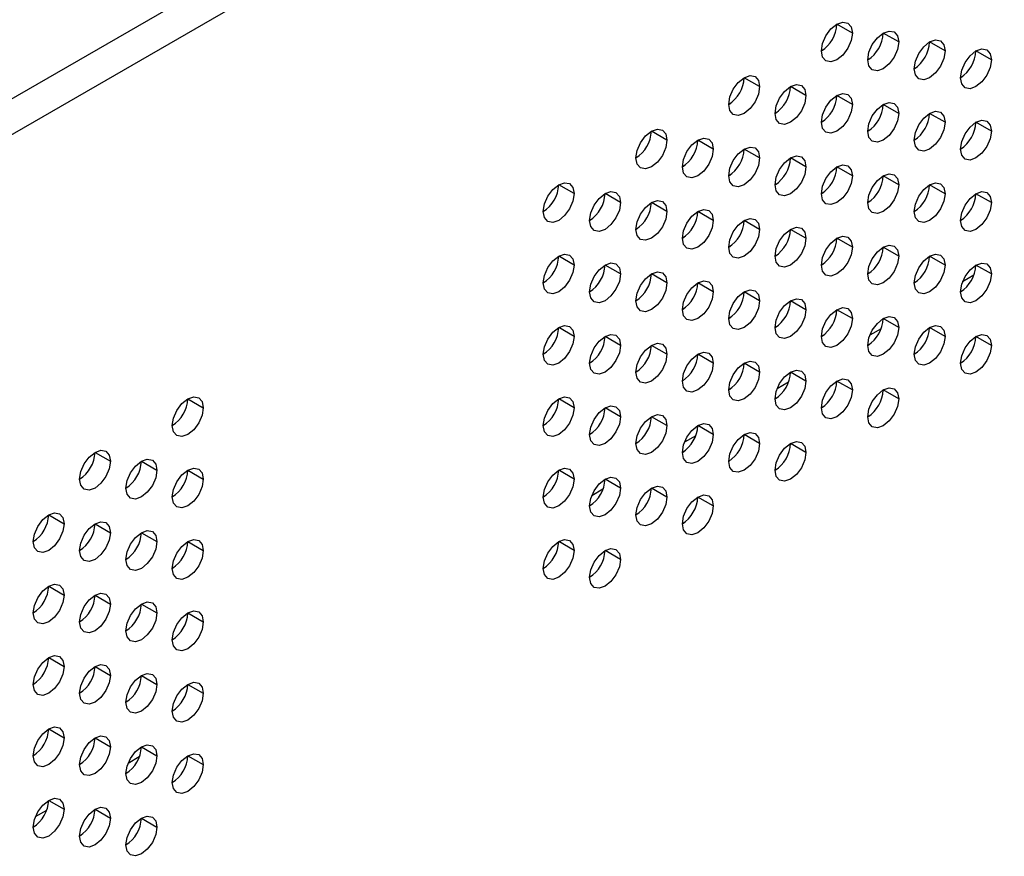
# Model space of a CAD drawing. Header units: millimetres. Extents: x 0 to 1118, y 0 to 864.
# Tile 207 of 254: x 933.12 to 940.63, y 711.95 to 718.33. Entities that reach past the tile are written whole.
import ezdxf

# ---------------------------------------------------------------- set-up
doc = ezdxf.new("R2010")
doc.units = ezdxf.units.MM

msp = doc.modelspace()

# ---------------------------------------------------------------- linework, layer by layer
at = {"color": 7, "linetype": 'Continuous', "lineweight": 25}
for p, q in [((968.5595, 738.2208), (902.8457, 700.285)), ((902.9636, 700.0809), (968.6774, 738.0166)), ((939.4739, 718.2319), (939.356, 718.2999)), ((939.8274, 718.1638), (939.7096, 718.2318)), ((940.181, 718.0957), (940.0631, 718.1638)), ((940.5345, 718.0276), (940.4167, 718.0957)), ((938.7668, 717.8237), (938.6489, 717.8917)), ((939.1203, 717.7556), (939.0025, 717.8236)), ((939.4739, 717.6875), (939.356, 717.7556)), ((939.8274, 717.6194), (939.7096, 717.6875)), ((940.181, 717.5514), (940.0631, 717.6194)), ((940.5345, 717.4833), (940.4167, 717.5513)), ((938.0597, 717.4155), (937.9418, 717.4835)), ((938.4132, 717.3474), (938.2954, 717.4154)), ((938.7668, 717.2793), (938.6489, 717.3474)), ((939.1203, 717.2112), (939.0025, 717.2793)), ((939.4739, 717.1432), (939.356, 717.2112)), ((939.8274, 717.0751), (939.7096, 717.1431)), ((937.3526, 717.0073), (937.2347, 717.0753)), ((940.181, 717.007), (940.0631, 717.075)), ((937.7061, 716.9392), (937.5883, 717.0072)), ((938.0597, 716.8711), (937.9418, 716.9391)), ((940.5345, 716.9389), (940.4167, 717.007)), ((938.4132, 716.803), (938.2954, 716.8711)), ((938.7668, 716.735), (938.6489, 716.803)), ((939.1203, 716.6669), (939.0025, 716.7349)), ((939.4739, 716.5988), (939.356, 716.6668)), ((939.8274, 716.5307), (939.7096, 716.5988)), ((937.3526, 716.4629), (937.2347, 716.5309)), ((940.181, 716.4626), (940.0631, 716.5307)), ((937.7061, 716.3948), (937.5883, 716.4629)), ((940.5345, 716.3946), (940.4167, 716.4626)), ((938.0597, 716.3268), (937.9418, 716.3948)), ((940.4009, 716.3855), (940.3146, 716.3357)), ((938.4132, 716.2587), (938.2954, 716.3267)), ((938.7668, 716.1906), (938.6489, 716.2586)), ((939.1203, 716.1225), (939.0025, 716.1906)), ((939.4739, 716.0544), (939.356, 716.1225)), ((939.8274, 715.9864), (939.7096, 716.0544)), ((937.3526, 715.9185), (937.2347, 715.9866)), ((939.6938, 715.9773), (939.6075, 715.9274)), ((940.181, 715.9183), (940.0631, 715.9863)), ((937.7061, 715.8505), (937.5883, 715.9185)), ((940.5345, 715.8502), (940.4167, 715.9182)), ((938.0597, 715.7824), (937.9418, 715.8504)), ((938.4132, 715.7143), (938.2954, 715.7823)), ((938.7668, 715.6462), (938.6489, 715.7143)), ((939.1203, 715.5782), (939.0025, 715.6462)), ((938.9867, 715.5691), (938.9004, 715.5192)), ((939.4739, 715.5101), (939.356, 715.5781)), ((939.8274, 715.442), (939.7096, 715.51)), ((934.4063, 715.4425), (934.5241, 715.3745)), ((937.3526, 715.3742), (937.2347, 715.4422)), ((937.7061, 715.3061), (937.5883, 715.3741)), ((938.0597, 715.238), (937.9418, 715.3061)), ((938.4132, 715.17), (938.2954, 715.238)), ((938.2796, 715.1609), (938.1933, 715.111)), ((938.7668, 715.1019), (938.6489, 715.1699)), ((939.1203, 715.0338), (939.0025, 715.1018)), ((933.6992, 715.0343), (933.817, 714.9662)), ((934.0527, 714.9662), (934.1706, 714.8982)), ((934.4063, 714.8981), (934.5241, 714.8301)), ((937.3526, 714.8298), (937.2347, 714.8979)), ((937.7061, 714.7617), (937.5883, 714.8298)), ((938.0597, 714.6937), (937.9418, 714.7617)), ((937.5725, 714.7526), (937.4862, 714.7028)), ((938.4132, 714.6256), (938.2954, 714.6936)), ((933.3456, 714.558), (933.4635, 714.49)), ((933.6992, 714.4899), (933.817, 714.4219)), ((934.0527, 714.4218), (934.1706, 714.3538)), ((934.4063, 714.3538), (934.5241, 714.2857)), ((937.3526, 714.2855), (937.2347, 714.3535)), ((937.7061, 714.2174), (937.5883, 714.2854)), ((933.3456, 714.0136), (933.4635, 713.9456)), ((933.6992, 713.9456), (933.817, 713.8775)), ((934.0527, 713.8775), (934.1706, 713.8094)), ((934.4063, 713.8094), (934.5241, 713.7414)), ((933.3456, 713.4693), (933.4635, 713.4012)), ((933.6992, 713.4012), (933.817, 713.3332)), ((934.0527, 713.3331), (934.1706, 713.2651)), ((934.4063, 713.265), (934.5241, 713.197)), ((933.3456, 712.9249), (933.4635, 712.8569)), ((933.6992, 712.8568), (933.817, 712.7888)), ((934.0527, 712.7888), (934.1706, 712.7207)), ((934.0369, 712.7116), (933.9507, 712.6618)), ((934.4063, 712.7207), (934.5241, 712.6527)), ((933.3456, 712.3806), (933.4635, 712.3125)), ((933.3298, 712.3034), (933.2436, 712.2536)), ((933.6992, 712.3125), (933.817, 712.2444)), ((934.0527, 712.2444), (934.1706, 712.1764))]:
    msp.add_line(p, q, dxfattribs=at)
at = {"color": 7, "linetype": 'Continuous', "lineweight": 25, "flags": 128}
for points in [[(939.2382, 718.0958), (939.2471, 718.1531), (939.2727, 718.212), (939.3109, 718.2635), (939.356, 718.2999), (939.4011, 718.3156), (939.4394, 718.3082), (939.4649, 718.2788), (939.4739, 718.2319)], [(939.4739, 718.2319), (939.4649, 718.1746), (939.4394, 718.1157), (939.4011, 718.0642), (939.356, 718.0278), (939.3109, 718.0121), (939.2727, 718.0195), (939.2471, 718.0489), (939.2382, 718.0958)], [(939.5917, 718.0277), (939.6007, 718.085), (939.6262, 718.1439), (939.6645, 718.1955), (939.7096, 718.2319), (939.7547, 718.2475), (939.7929, 718.2401), (939.8185, 718.2107), (939.8274, 718.1638)], [(939.8274, 718.1638), (939.8185, 718.1065), (939.7929, 718.0476), (939.7547, 717.9961), (939.7096, 717.9597), (939.6645, 717.944), (939.6262, 717.9514), (939.6007, 717.9808), (939.5917, 718.0277)], [(939.9453, 717.9597), (939.9543, 718.0169), (939.9798, 718.0758), (940.018, 718.1274), (940.0631, 718.1638), (940.1082, 718.1795), (940.1465, 718.172), (940.172, 718.1426), (940.181, 718.0957)], [(940.181, 718.0957), (940.172, 718.0385), (940.1465, 717.9796), (940.1082, 717.928), (940.0631, 717.8916), (940.018, 717.8759), (939.9798, 717.8834), (939.9543, 717.9128), (939.9453, 717.9597)], [(940.2988, 717.8916), (940.3078, 717.9488), (940.3334, 718.0077), (940.3716, 718.0593), (940.4167, 718.0957), (940.4618, 718.1114), (940.5, 718.104), (940.5256, 718.0745), (940.5345, 718.0276)], [(940.5345, 718.0276), (940.5256, 717.9704), (940.5, 717.9115), (940.4618, 717.8599), (940.4167, 717.8235), (940.3716, 717.8078), (940.3334, 717.8153), (940.3078, 717.8447), (940.2988, 717.8916)], [(938.5311, 717.6876), (938.54, 717.7449), (938.5656, 717.8038), (938.6038, 717.8553), (938.6489, 717.8917), (938.694, 717.9074), (938.7323, 717.9), (938.7578, 717.8706), (938.7668, 717.8237)], [(938.8846, 717.6195), (938.8936, 717.6768), (938.9191, 717.7357), (938.9574, 717.7873), (939.0025, 717.8237), (939.0476, 717.8393), (939.0858, 717.8319), (939.1114, 717.8025), (939.1203, 717.7556)], [(938.7668, 717.8237), (938.7578, 717.7664), (938.7323, 717.7075), (938.694, 717.6559), (938.6489, 717.6196), (938.6038, 717.6039), (938.5656, 717.6113), (938.54, 717.6407), (938.5311, 717.6876)], [(939.2382, 717.5515), (939.2471, 717.6087), (939.2727, 717.6676), (939.3109, 717.7192), (939.356, 717.7556), (939.4011, 717.7713), (939.4394, 717.7638), (939.4649, 717.7344), (939.4739, 717.6875)], [(939.1203, 717.7556), (939.1114, 717.6983), (939.0858, 717.6394), (939.0476, 717.5879), (939.0025, 717.5515), (938.9574, 717.5358), (938.9191, 717.5432), (938.8936, 717.5726), (938.8846, 717.6195)], [(939.4739, 717.6875), (939.4649, 717.6303), (939.4394, 717.5714), (939.4011, 717.5198), (939.356, 717.4834), (939.3109, 717.4677), (939.2727, 717.4751), (939.2471, 717.5046), (939.2382, 717.5515)], [(939.5917, 717.4834), (939.6007, 717.5406), (939.6262, 717.5995), (939.6645, 717.6511), (939.7096, 717.6875), (939.7547, 717.7032), (939.7929, 717.6957), (939.8185, 717.6663), (939.8274, 717.6194)], [(939.8274, 717.6194), (939.8185, 717.5622), (939.7929, 717.5033), (939.7547, 717.4517), (939.7096, 717.4153), (939.6645, 717.3996), (939.6262, 717.4071), (939.6007, 717.4365), (939.5917, 717.4834)], [(939.9453, 717.4153), (939.9543, 717.4726), (939.9798, 717.5315), (940.018, 717.583), (940.0631, 717.6194), (940.1082, 717.6351), (940.1465, 717.6277), (940.172, 717.5983), (940.181, 717.5514)], [(940.181, 717.5514), (940.172, 717.4941), (940.1465, 717.4352), (940.1082, 717.3836), (940.0631, 717.3472), (940.018, 717.3316), (939.9798, 717.339), (939.9543, 717.3684), (939.9453, 717.4153)], [(940.2988, 717.3472), (940.3078, 717.4045), (940.3334, 717.4634), (940.3716, 717.5149), (940.4167, 717.5513), (940.4618, 717.567), (940.5, 717.5596), (940.5256, 717.5302), (940.5345, 717.4833)], [(937.824, 717.2794), (937.8329, 717.3367), (937.8585, 717.3956), (937.8967, 717.4471), (937.9418, 717.4835), (937.9869, 717.4992), (938.0251, 717.4918), (938.0507, 717.4624), (938.0597, 717.4155)], [(940.5345, 717.4833), (940.5256, 717.426), (940.5, 717.3671), (940.4618, 717.3156), (940.4167, 717.2792), (940.3716, 717.2635), (940.3334, 717.2709), (940.3078, 717.3003), (940.2988, 717.3472)], [(938.0597, 717.4155), (938.0507, 717.3582), (938.0251, 717.2993), (937.9869, 717.2477), (937.9418, 717.2113), (937.8967, 717.1957), (937.8585, 717.2031), (937.8329, 717.2325), (937.824, 717.2794)], [(938.1775, 717.2113), (938.1865, 717.2686), (938.212, 717.3275), (938.2503, 717.3791), (938.2954, 717.4155), (938.3405, 717.4311), (938.3787, 717.4237), (938.4042, 717.3943), (938.4132, 717.3474)], [(938.4132, 717.3474), (938.4042, 717.2901), (938.3787, 717.2312), (938.3405, 717.1797), (938.2954, 717.1433), (938.2503, 717.1276), (938.212, 717.135), (938.1865, 717.1644), (938.1775, 717.2113)], [(938.5311, 717.1432), (938.54, 717.2005), (938.5656, 717.2594), (938.6038, 717.311), (938.6489, 717.3474), (938.694, 717.363), (938.7323, 717.3556), (938.7578, 717.3262), (938.7668, 717.2793)], [(938.7668, 717.2793), (938.7578, 717.2221), (938.7323, 717.1632), (938.694, 717.1116), (938.6489, 717.0752), (938.6038, 717.0595), (938.5656, 717.0669), (938.54, 717.0963), (938.5311, 717.1432)], [(938.8846, 717.0752), (938.8936, 717.1324), (938.9191, 717.1913), (938.9574, 717.2429), (939.0025, 717.2793), (939.0476, 717.295), (939.0858, 717.2875), (939.1114, 717.2581), (939.1203, 717.2112)], [(939.1203, 717.2112), (939.1114, 717.154), (939.0858, 717.0951), (939.0476, 717.0435), (939.0025, 717.0071), (938.9574, 716.9914), (938.9191, 716.9989), (938.8936, 717.0283), (938.8846, 717.0752)], [(939.2382, 717.0071), (939.2471, 717.0644), (939.2727, 717.1232), (939.3109, 717.1748), (939.356, 717.2112), (939.4011, 717.2269), (939.4394, 717.2195), (939.4649, 717.1901), (939.4739, 717.1432)], [(937.1169, 716.8712), (937.1258, 716.9285), (937.1514, 716.9874), (937.1896, 717.0389), (937.2347, 717.0753), (937.2798, 717.091), (937.318, 717.0836), (937.3436, 717.0542), (937.3526, 717.0073)], [(939.4739, 717.1432), (939.4649, 717.0859), (939.4394, 717.027), (939.4011, 716.9754), (939.356, 716.939), (939.3109, 716.9234), (939.2727, 716.9308), (939.2471, 716.9602), (939.2382, 717.0071)], [(939.5917, 716.939), (939.6007, 716.9963), (939.6262, 717.0552), (939.6645, 717.1067), (939.7096, 717.1431), (939.7547, 717.1588), (939.7929, 717.1514), (939.8185, 717.122), (939.8274, 717.0751)], [(939.9453, 716.8709), (939.9543, 716.9282), (939.9798, 716.9871), (940.018, 717.0387), (940.0631, 717.0751), (940.1082, 717.0907), (940.1465, 717.0833), (940.172, 717.0539), (940.181, 717.007)], [(937.4704, 716.8031), (937.4794, 716.8604), (937.5049, 716.9193), (937.5432, 716.9709), (937.5883, 717.0072), (937.6334, 717.0229), (937.6716, 717.0155), (937.6971, 716.9861), (937.7061, 716.9392)], [(939.8274, 717.0751), (939.8185, 717.0178), (939.7929, 716.9589), (939.7547, 716.9074), (939.7096, 716.871), (939.6645, 716.8553), (939.6262, 716.8627), (939.6007, 716.8921), (939.5917, 716.939)], [(940.2988, 716.8029), (940.3078, 716.8601), (940.3334, 716.919), (940.3716, 716.9706), (940.4167, 717.007), (940.4618, 717.0227), (940.5, 717.0152), (940.5256, 716.9858), (940.5345, 716.9389)], [(937.3526, 717.0073), (937.3436, 716.95), (937.318, 716.8911), (937.2798, 716.8395), (937.2347, 716.8031), (937.1896, 716.7875), (937.1514, 716.7949), (937.1258, 716.8243), (937.1169, 716.8712)], [(937.7061, 716.9392), (937.6971, 716.8819), (937.6716, 716.823), (937.6334, 716.7715), (937.5883, 716.7351), (937.5432, 716.7194), (937.5049, 716.7268), (937.4794, 716.7562), (937.4704, 716.8031)], [(937.824, 716.735), (937.8329, 716.7923), (937.8585, 716.8512), (937.8967, 716.9028), (937.9418, 716.9392), (937.9869, 716.9548), (938.0251, 716.9474), (938.0507, 716.918), (938.0597, 716.8711)], [(940.181, 717.007), (940.172, 716.9497), (940.1465, 716.8908), (940.1082, 716.8393), (940.0631, 716.8029), (940.018, 716.7872), (939.9798, 716.7946), (939.9543, 716.824), (939.9453, 716.8709)], [(940.5345, 716.9389), (940.5256, 716.8817), (940.5, 716.8228), (940.4618, 716.7712), (940.4167, 716.7348), (940.3716, 716.7191), (940.3334, 716.7266), (940.3078, 716.756), (940.2988, 716.8029)], [(938.0597, 716.8711), (938.0507, 716.8139), (938.0251, 716.755), (937.9869, 716.7034), (937.9418, 716.667), (937.8967, 716.6513), (937.8585, 716.6587), (937.8329, 716.6881), (937.824, 716.735)], [(938.1775, 716.667), (938.1865, 716.7242), (938.212, 716.7831), (938.2503, 716.8347), (938.2954, 716.8711), (938.3405, 716.8868), (938.3787, 716.8793), (938.4042, 716.8499), (938.4132, 716.803)], [(938.4132, 716.803), (938.4042, 716.7458), (938.3787, 716.6869), (938.3405, 716.6353), (938.2954, 716.5989), (938.2503, 716.5832), (938.212, 716.5907), (938.1865, 716.6201), (938.1775, 716.667)], [(938.5311, 716.5989), (938.54, 716.6561), (938.5656, 716.715), (938.6038, 716.7666), (938.6489, 716.803), (938.694, 716.8187), (938.7323, 716.8113), (938.7578, 716.7819), (938.7668, 716.735)], [(938.7668, 716.735), (938.7578, 716.6777), (938.7323, 716.6188), (938.694, 716.5672), (938.6489, 716.5308), (938.6038, 716.5152), (938.5656, 716.5226), (938.54, 716.552), (938.5311, 716.5989)], [(938.8846, 716.5308), (938.8936, 716.5881), (938.9191, 716.647), (938.9574, 716.6985), (939.0025, 716.7349), (939.0476, 716.7506), (939.0858, 716.7432), (939.1114, 716.7138), (939.1203, 716.6669)], [(939.1203, 716.6669), (939.1114, 716.6096), (939.0858, 716.5507), (939.0476, 716.4991), (939.0025, 716.4628), (938.9574, 716.4471), (938.9191, 716.4545), (938.8936, 716.4839), (938.8846, 716.5308)], [(939.2382, 716.4627), (939.2471, 716.52), (939.2727, 716.5789), (939.3109, 716.6305), (939.356, 716.6669), (939.4011, 716.6825), (939.4394, 716.6751), (939.4649, 716.6457), (939.4739, 716.5988)], [(939.4739, 716.5988), (939.4649, 716.5415), (939.4394, 716.4826), (939.4011, 716.4311), (939.356, 716.3947), (939.3109, 716.379), (939.2727, 716.3864), (939.2471, 716.4158), (939.2382, 716.4627)], [(939.5917, 716.3947), (939.6007, 716.4519), (939.6262, 716.5108), (939.6645, 716.5624), (939.7096, 716.5988), (939.7547, 716.6145), (939.7929, 716.607), (939.8185, 716.5776), (939.8274, 716.5307)], [(937.1169, 716.3268), (937.1258, 716.3841), (937.1514, 716.443), (937.1896, 716.4946), (937.2347, 716.531), (937.2798, 716.5466), (937.318, 716.5392), (937.3436, 716.5098), (937.3526, 716.4629)], [(939.8274, 716.5307), (939.8185, 716.4735), (939.7929, 716.4146), (939.7547, 716.363), (939.7096, 716.3266), (939.6645, 716.3109), (939.6262, 716.3183), (939.6007, 716.3478), (939.5917, 716.3947)], [(939.9453, 716.3266), (939.9543, 716.3838), (939.9798, 716.4427), (940.018, 716.4943), (940.0631, 716.5307), (940.1082, 716.5464), (940.1465, 716.5389), (940.172, 716.5095), (940.181, 716.4626)], [(937.3526, 716.4629), (937.3436, 716.4057), (937.318, 716.3468), (937.2798, 716.2952), (937.2347, 716.2588), (937.1896, 716.2431), (937.1514, 716.2505), (937.1258, 716.2799), (937.1169, 716.3268)], [(937.4704, 716.2588), (937.4794, 716.316), (937.5049, 716.3749), (937.5432, 716.4265), (937.5883, 716.4629), (937.6334, 716.4786), (937.6716, 716.4711), (937.6971, 716.4417), (937.7061, 716.3948)], [(937.824, 716.1907), (937.8329, 716.2479), (937.8585, 716.3068), (937.8967, 716.3584), (937.9418, 716.3948), (937.9869, 716.4105), (938.0251, 716.4031), (938.0507, 716.3737), (938.0597, 716.3268)], [(940.181, 716.4626), (940.172, 716.4054), (940.1465, 716.3465), (940.1082, 716.2949), (940.0631, 716.2585), (940.018, 716.2428), (939.9798, 716.2503), (939.9543, 716.2797), (939.9453, 716.3266)], [(940.2988, 716.2585), (940.3078, 716.3158), (940.3334, 716.3747), (940.3716, 716.4262), (940.4167, 716.4626), (940.4618, 716.4783), (940.5, 716.4709), (940.5256, 716.4415), (940.5345, 716.3946)], [(937.7061, 716.3948), (937.6971, 716.3376), (937.6716, 716.2787), (937.6334, 716.2271), (937.5883, 716.1907), (937.5432, 716.175), (937.5049, 716.1825), (937.4794, 716.2119), (937.4704, 716.2588)], [(938.1775, 716.1226), (938.1865, 716.1799), (938.212, 716.2388), (938.2503, 716.2903), (938.2954, 716.3267), (938.3405, 716.3424), (938.3787, 716.335), (938.4042, 716.3056), (938.4132, 716.2587)], [(940.5345, 716.3946), (940.5256, 716.3373), (940.5, 716.2784), (940.4618, 716.2268), (940.4167, 716.1904), (940.3716, 716.1748), (940.3334, 716.1822), (940.3078, 716.2116), (940.2988, 716.2585)], [(938.0597, 716.3268), (938.0507, 716.2695), (938.0251, 716.2106), (937.9869, 716.159), (937.9418, 716.1226), (937.8967, 716.107), (937.8585, 716.1144), (937.8329, 716.1438), (937.824, 716.1907)], [(938.5311, 716.0545), (938.54, 716.1118), (938.5656, 716.1707), (938.6038, 716.2223), (938.6489, 716.2587), (938.694, 716.2743), (938.7323, 716.2669), (938.7578, 716.2375), (938.7668, 716.1906)], [(938.4132, 716.2587), (938.4042, 716.2014), (938.3787, 716.1425), (938.3405, 716.0909), (938.2954, 716.0545), (938.2503, 716.0389), (938.212, 716.0463), (938.1865, 716.0757), (938.1775, 716.1226)], [(938.7668, 716.1906), (938.7578, 716.1333), (938.7323, 716.0744), (938.694, 716.0229), (938.6489, 715.9865), (938.6038, 715.9708), (938.5656, 715.9782), (938.54, 716.0076), (938.5311, 716.0545)], [(938.8846, 715.9864), (938.8936, 716.0437), (938.9191, 716.1026), (938.9574, 716.1542), (939.0025, 716.1906), (939.0476, 716.2062), (939.0858, 716.1988), (939.1114, 716.1694), (939.1203, 716.1225)], [(939.1203, 716.1225), (939.1114, 716.0653), (939.0858, 716.0064), (939.0476, 715.9548), (939.0025, 715.9184), (938.9574, 715.9027), (938.9191, 715.9101), (938.8936, 715.9395), (938.8846, 715.9864)], [(939.2382, 715.9184), (939.2471, 715.9756), (939.2727, 716.0345), (939.3109, 716.0861), (939.356, 716.1225), (939.4011, 716.1382), (939.4394, 716.1307), (939.4649, 716.1013), (939.4739, 716.0544)], [(939.4739, 716.0544), (939.4649, 715.9972), (939.4394, 715.9383), (939.4011, 715.8867), (939.356, 715.8503), (939.3109, 715.8346), (939.2727, 715.8421), (939.2471, 715.8715), (939.2382, 715.9184)], [(939.5917, 715.8503), (939.6007, 715.9076), (939.6262, 715.9664), (939.6645, 716.018), (939.7096, 716.0544), (939.7547, 716.0701), (939.7929, 716.0627), (939.8185, 716.0333), (939.8274, 715.9864)], [(937.1169, 715.7825), (937.1258, 715.8397), (937.1514, 715.8986), (937.1896, 715.9502), (937.2347, 715.9866), (937.2798, 716.0023), (937.318, 715.9949), (937.3436, 715.9654), (937.3526, 715.9185)], [(939.8274, 715.9864), (939.8185, 715.9291), (939.7929, 715.8702), (939.7547, 715.8186), (939.7096, 715.7822), (939.6645, 715.7666), (939.6262, 715.774), (939.6007, 715.8034), (939.5917, 715.8503)], [(939.9453, 715.7822), (939.9543, 715.8395), (939.9798, 715.8984), (940.018, 715.9499), (940.0631, 715.9863), (940.1082, 716.002), (940.1465, 715.9946), (940.172, 715.9652), (940.181, 715.9183)], [(937.3526, 715.9185), (937.3436, 715.8613), (937.318, 715.8024), (937.2798, 715.7508), (937.2347, 715.7144), (937.1896, 715.6987), (937.1514, 715.7062), (937.1258, 715.7356), (937.1169, 715.7825)], [(937.4704, 715.7144), (937.4794, 715.7717), (937.5049, 715.8306), (937.5432, 715.8821), (937.5883, 715.9185), (937.6334, 715.9342), (937.6716, 715.9268), (937.6971, 715.8974), (937.7061, 715.8505)], [(940.181, 715.9183), (940.172, 715.861), (940.1465, 715.8021), (940.1082, 715.7506), (940.0631, 715.7142), (940.018, 715.6985), (939.9798, 715.7059), (939.9543, 715.7353), (939.9453, 715.7822)], [(940.2988, 715.7141), (940.3078, 715.7714), (940.3334, 715.8303), (940.3716, 715.8819), (940.4167, 715.9183), (940.4618, 715.9339), (940.5, 715.9265), (940.5256, 715.8971), (940.5345, 715.8502)], [(937.7061, 715.8505), (937.6971, 715.7932), (937.6716, 715.7343), (937.6334, 715.6827), (937.5883, 715.6463), (937.5432, 715.6307), (937.5049, 715.6381), (937.4794, 715.6675), (937.4704, 715.7144)], [(937.824, 715.6463), (937.8329, 715.7036), (937.8585, 715.7625), (937.8967, 715.8141), (937.9418, 715.8504), (937.9869, 715.8661), (938.0251, 715.8587), (938.0507, 715.8293), (938.0597, 715.7824)], [(940.5345, 715.8502), (940.5256, 715.7929), (940.5, 715.734), (940.4618, 715.6825), (940.4167, 715.6461), (940.3716, 715.6304), (940.3334, 715.6378), (940.3078, 715.6672), (940.2988, 715.7141)], [(938.0597, 715.7824), (938.0507, 715.7251), (938.0251, 715.6662), (937.9869, 715.6147), (937.9418, 715.5783), (937.8967, 715.5626), (937.8585, 715.57), (937.8329, 715.5994), (937.824, 715.6463)], [(938.1775, 715.5782), (938.1865, 715.6355), (938.212, 715.6944), (938.2503, 715.746), (938.2954, 715.7824), (938.3405, 715.798), (938.3787, 715.7906), (938.4042, 715.7612), (938.4132, 715.7143)], [(938.4132, 715.7143), (938.4042, 715.6571), (938.3787, 715.5982), (938.3405, 715.5466), (938.2954, 715.5102), (938.2503, 715.4945), (938.212, 715.5019), (938.1865, 715.5313), (938.1775, 715.5782)], [(938.5311, 715.5102), (938.54, 715.5674), (938.5656, 715.6263), (938.6038, 715.6779), (938.6489, 715.7143), (938.694, 715.73), (938.7323, 715.7225), (938.7578, 715.6931), (938.7668, 715.6462)], [(938.8846, 715.4421), (938.8936, 715.4993), (938.9191, 715.5582), (938.9574, 715.6098), (939.0025, 715.6462), (939.0476, 715.6619), (939.0858, 715.6545), (939.1114, 715.6251), (939.1203, 715.5782)], [(938.7668, 715.6462), (938.7578, 715.589), (938.7323, 715.5301), (938.694, 715.4785), (938.6489, 715.4421), (938.6038, 715.4264), (938.5656, 715.4339), (938.54, 715.4633), (938.5311, 715.5102)], [(939.2382, 715.374), (939.2471, 715.4313), (939.2727, 715.4902), (939.3109, 715.5417), (939.356, 715.5781), (939.4011, 715.5938), (939.4394, 715.5864), (939.4649, 715.557), (939.4739, 715.5101)], [(939.1203, 715.5782), (939.1114, 715.5209), (939.0858, 715.462), (939.0476, 715.4104), (939.0025, 715.374), (938.9574, 715.3584), (938.9191, 715.3658), (938.8936, 715.3952), (938.8846, 715.4421)], [(939.4739, 715.5101), (939.4649, 715.4528), (939.4394, 715.3939), (939.4011, 715.3423), (939.356, 715.306), (939.3109, 715.2903), (939.2727, 715.2977), (939.2471, 715.3271), (939.2382, 715.374)], [(939.5917, 715.3059), (939.6007, 715.3632), (939.6262, 715.4221), (939.6645, 715.4737), (939.7096, 715.5101), (939.7547, 715.5257), (939.7929, 715.5183), (939.8185, 715.4889), (939.8274, 715.442)], [(934.2884, 715.2384), (934.2974, 715.2956), (934.3229, 715.3545), (934.3612, 715.4061), (934.4063, 715.4425), (934.4514, 715.4582), (934.4896, 715.4508), (934.5152, 715.4214), (934.5241, 715.3745)], [(937.1169, 715.2381), (937.1258, 715.2954), (937.1514, 715.3543), (937.1896, 715.4058), (937.2347, 715.4422), (937.2798, 715.4579), (937.318, 715.4505), (937.3436, 715.4211), (937.3526, 715.3742)], [(939.8274, 715.442), (939.8185, 715.3847), (939.7929, 715.3258), (939.7547, 715.2743), (939.7096, 715.2379), (939.6645, 715.2222), (939.6262, 715.2296), (939.6007, 715.259), (939.5917, 715.3059)], [(934.5241, 715.3745), (934.5152, 715.3172), (934.4896, 715.2583), (934.4514, 715.2067), (934.4063, 715.1703), (934.3612, 715.1547), (934.3229, 715.1621), (934.2974, 715.1915), (934.2884, 715.2384)], [(937.3526, 715.3742), (937.3436, 715.3169), (937.318, 715.258), (937.2798, 715.2065), (937.2347, 715.1701), (937.1896, 715.1544), (937.1514, 715.1618), (937.1258, 715.1912), (937.1169, 715.2381)], [(937.4704, 715.17), (937.4794, 715.2273), (937.5049, 715.2862), (937.5432, 715.3378), (937.5883, 715.3742), (937.6334, 715.3898), (937.6716, 715.3824), (937.6971, 715.353), (937.7061, 715.3061)], [(937.7061, 715.3061), (937.6971, 715.2489), (937.6716, 715.19), (937.6334, 715.1384), (937.5883, 715.102), (937.5432, 715.0863), (937.5049, 715.0937), (937.4794, 715.1231), (937.4704, 715.17)], [(937.824, 715.102), (937.8329, 715.1592), (937.8585, 715.2181), (937.8967, 715.2697), (937.9418, 715.3061), (937.9869, 715.3218), (938.0251, 715.3143), (938.0507, 715.2849), (938.0597, 715.238)], [(938.0597, 715.238), (938.0507, 715.1808), (938.0251, 715.1219), (937.9869, 715.0703), (937.9418, 715.0339), (937.8967, 715.0182), (937.8585, 715.0257), (937.8329, 715.0551), (937.824, 715.102)], [(938.1775, 715.0339), (938.1865, 715.0911), (938.212, 715.15), (938.2503, 715.2016), (938.2954, 715.238), (938.3405, 715.2537), (938.3787, 715.2463), (938.4042, 715.2169), (938.4132, 715.17)], [(938.4132, 715.17), (938.4042, 715.1127), (938.3787, 715.0538), (938.3405, 715.0022), (938.2954, 714.9658), (938.2503, 714.9502), (938.212, 714.9576), (938.1865, 714.987), (938.1775, 715.0339)], [(938.5311, 714.9658), (938.54, 715.0231), (938.5656, 715.082), (938.6038, 715.1335), (938.6489, 715.1699), (938.694, 715.1856), (938.7323, 715.1782), (938.7578, 715.1488), (938.7668, 715.1019)], [(938.7668, 715.1019), (938.7578, 715.0446), (938.7323, 714.9857), (938.694, 714.9341), (938.6489, 714.8978), (938.6038, 714.8821), (938.5656, 714.8895), (938.54, 714.9189), (938.5311, 714.9658)], [(938.8846, 714.8977), (938.8936, 714.955), (938.9191, 715.0139), (938.9574, 715.0655), (939.0025, 715.1019), (939.0476, 715.1175), (939.0858, 715.1101), (939.1114, 715.0807), (939.1203, 715.0338)], [(933.5813, 714.8302), (933.5903, 714.8874), (933.6158, 714.9463), (933.6541, 714.9979), (933.6992, 715.0343), (933.7443, 715.05), (933.7825, 715.0426), (933.8081, 715.0131), (933.817, 714.9662)], [(939.1203, 715.0338), (939.1114, 714.9765), (939.0858, 714.9176), (939.0476, 714.8661), (939.0025, 714.8297), (938.9574, 714.814), (938.9191, 714.8214), (938.8936, 714.8508), (938.8846, 714.8977)], [(933.817, 714.9662), (933.8081, 714.909), (933.7825, 714.8501), (933.7443, 714.7985), (933.6992, 714.7621), (933.6541, 714.7464), (933.6158, 714.7539), (933.5903, 714.7833), (933.5813, 714.8302)], [(933.9349, 714.7621), (933.9438, 714.8194), (933.9694, 714.8783), (934.0076, 714.9298), (934.0527, 714.9662), (934.0978, 714.9819), (934.1361, 714.9745), (934.1616, 714.9451), (934.1706, 714.8982)], [(934.2884, 714.694), (934.2974, 714.7513), (934.3229, 714.8102), (934.3612, 714.8618), (934.4063, 714.8981), (934.4514, 714.9138), (934.4896, 714.9064), (934.5152, 714.877), (934.5241, 714.8301)], [(937.1169, 714.6938), (937.1258, 714.751), (937.1514, 714.8099), (937.1896, 714.8615), (937.2347, 714.8979), (937.2798, 714.9136), (937.318, 714.9061), (937.3436, 714.8767), (937.3526, 714.8298)], [(934.1706, 714.8982), (934.1616, 714.8409), (934.1361, 714.782), (934.0978, 714.7304), (934.0527, 714.694), (934.0076, 714.6784), (933.9694, 714.6858), (933.9438, 714.7152), (933.9349, 714.7621)], [(937.4704, 714.6257), (937.4794, 714.6829), (937.5049, 714.7418), (937.5432, 714.7934), (937.5883, 714.8298), (937.6334, 714.8455), (937.6716, 714.8381), (937.6971, 714.8086), (937.7061, 714.7617)], [(934.5241, 714.8301), (934.5152, 714.7728), (934.4896, 714.7139), (934.4514, 714.6624), (934.4063, 714.626), (934.3612, 714.6103), (934.3229, 714.6177), (934.2974, 714.6471), (934.2884, 714.694)], [(937.3526, 714.8298), (937.3436, 714.7726), (937.318, 714.7137), (937.2798, 714.6621), (937.2347, 714.6257), (937.1896, 714.61), (937.1514, 714.6175), (937.1258, 714.6469), (937.1169, 714.6938)], [(937.7061, 714.7617), (937.6971, 714.7045), (937.6716, 714.6456), (937.6334, 714.594), (937.5883, 714.5576), (937.5432, 714.5419), (937.5049, 714.5494), (937.4794, 714.5788), (937.4704, 714.6257)], [(937.824, 714.5576), (937.8329, 714.6149), (937.8585, 714.6738), (937.8967, 714.7253), (937.9418, 714.7617), (937.9869, 714.7774), (938.0251, 714.77), (938.0507, 714.7406), (938.0597, 714.6937)], [(938.0597, 714.6937), (938.0507, 714.6364), (938.0251, 714.5775), (937.9869, 714.5259), (937.9418, 714.4895), (937.8967, 714.4739), (937.8585, 714.4813), (937.8329, 714.5107), (937.824, 714.5576)], [(938.1775, 714.4895), (938.1865, 714.5468), (938.212, 714.6057), (938.2503, 714.6573), (938.2954, 714.6936), (938.3405, 714.7093), (938.3787, 714.7019), (938.4042, 714.6725), (938.4132, 714.6256)], [(938.4132, 714.6256), (938.4042, 714.5683), (938.3787, 714.5094), (938.3405, 714.4579), (938.2954, 714.4215), (938.2503, 714.4058), (938.212, 714.4132), (938.1865, 714.4426), (938.1775, 714.4895)], [(933.2278, 714.3539), (933.2367, 714.4112), (933.2623, 714.4701), (933.3005, 714.5216), (933.3456, 714.558), (933.3907, 714.5737), (933.429, 714.5663), (933.4545, 714.5369), (933.4635, 714.49)], [(933.4635, 714.49), (933.4545, 714.4327), (933.429, 714.3738), (933.3907, 714.3222), (933.3456, 714.2858), (933.3005, 714.2702), (933.2623, 714.2776), (933.2367, 714.307), (933.2278, 714.3539)], [(933.5813, 714.2858), (933.5903, 714.3431), (933.6158, 714.402), (933.6541, 714.4535), (933.6992, 714.4899), (933.7443, 714.5056), (933.7825, 714.4982), (933.8081, 714.4688), (933.817, 714.4219)], [(933.817, 714.4219), (933.8081, 714.3646), (933.7825, 714.3057), (933.7443, 714.2542), (933.6992, 714.2178), (933.6541, 714.2021), (933.6158, 714.2095), (933.5903, 714.2389), (933.5813, 714.2858)], [(933.9349, 714.2177), (933.9438, 714.275), (933.9694, 714.3339), (934.0076, 714.3855), (934.0527, 714.4219), (934.0978, 714.4375), (934.1361, 714.4301), (934.1616, 714.4007), (934.1706, 714.3538)], [(934.1706, 714.3538), (934.1616, 714.2966), (934.1361, 714.2377), (934.0978, 714.1861), (934.0527, 714.1497), (934.0076, 714.134), (933.9694, 714.1414), (933.9438, 714.1708), (933.9349, 714.2177)], [(934.2884, 714.1497), (934.2974, 714.2069), (934.3229, 714.2658), (934.3612, 714.3174), (934.4063, 714.3538), (934.4514, 714.3695), (934.4896, 714.362), (934.5152, 714.3326), (934.5241, 714.2857)], [(937.1169, 714.1494), (937.1258, 714.2067), (937.1514, 714.2656), (937.1896, 714.3171), (937.2347, 714.3535), (937.2798, 714.3692), (937.318, 714.3618), (937.3436, 714.3324), (937.3526, 714.2855)], [(934.5241, 714.2857), (934.5152, 714.2285), (934.4896, 714.1696), (934.4514, 714.118), (934.4063, 714.0816), (934.3612, 714.0659), (934.3229, 714.0734), (934.2974, 714.1028), (934.2884, 714.1497)], [(937.3526, 714.2855), (937.3436, 714.2282), (937.318, 714.1693), (937.2798, 714.1177), (937.2347, 714.0813), (937.1896, 714.0657), (937.1514, 714.0731), (937.1258, 714.1025), (937.1169, 714.1494)], [(937.4704, 714.0813), (937.4794, 714.1386), (937.5049, 714.1975), (937.5432, 714.249), (937.5883, 714.2854), (937.6334, 714.3011), (937.6716, 714.2937), (937.6971, 714.2643), (937.7061, 714.2174)], [(937.7061, 714.2174), (937.6971, 714.1601), (937.6716, 714.1012), (937.6334, 714.0497), (937.5883, 714.0133), (937.5432, 713.9976), (937.5049, 714.005), (937.4794, 714.0344), (937.4704, 714.0813)], [(933.2278, 713.8095), (933.2367, 713.8668), (933.2623, 713.9257), (933.3005, 713.9773), (933.3456, 714.0137), (933.3907, 714.0293), (933.429, 714.0219), (933.4545, 713.9925), (933.4635, 713.9456)], [(933.4635, 713.9456), (933.4545, 713.8883), (933.429, 713.8294), (933.3907, 713.7779), (933.3456, 713.7415), (933.3005, 713.7258), (933.2623, 713.7332), (933.2367, 713.7626), (933.2278, 713.8095)], [(933.5813, 713.7415), (933.5903, 713.7987), (933.6158, 713.8576), (933.6541, 713.9092), (933.6992, 713.9456), (933.7443, 713.9613), (933.7825, 713.9538), (933.8081, 713.9244), (933.817, 713.8775)], [(933.817, 713.8775), (933.8081, 713.8203), (933.7825, 713.7614), (933.7443, 713.7098), (933.6992, 713.6734), (933.6541, 713.6577), (933.6158, 713.6652), (933.5903, 713.6946), (933.5813, 713.7415)], [(933.9349, 713.6734), (933.9438, 713.7306), (933.9694, 713.7895), (934.0076, 713.8411), (934.0527, 713.8775), (934.0978, 713.8932), (934.1361, 713.8858), (934.1616, 713.8564), (934.1706, 713.8094)], [(934.1706, 713.8094), (934.1616, 713.7522), (934.1361, 713.6933), (934.0978, 713.6417), (934.0527, 713.6053), (934.0076, 713.5896), (933.9694, 713.5971), (933.9438, 713.6265), (933.9349, 713.6734)], [(934.2884, 713.6053), (934.2974, 713.6626), (934.3229, 713.7215), (934.3612, 713.773), (934.4063, 713.8094), (934.4514, 713.8251), (934.4896, 713.8177), (934.5152, 713.7883), (934.5241, 713.7414)], [(934.5241, 713.7414), (934.5152, 713.6841), (934.4896, 713.6252), (934.4514, 713.5736), (934.4063, 713.5372), (934.3612, 713.5216), (934.3229, 713.529), (934.2974, 713.5584), (934.2884, 713.6053)], [(933.2278, 713.2652), (933.2367, 713.3224), (933.2623, 713.3813), (933.3005, 713.4329), (933.3456, 713.4693), (933.3907, 713.485), (933.429, 713.4775), (933.4545, 713.4481), (933.4635, 713.4012)], [(933.5813, 713.1971), (933.5903, 713.2544), (933.6158, 713.3133), (933.6541, 713.3648), (933.6992, 713.4012), (933.7443, 713.4169), (933.7825, 713.4095), (933.8081, 713.3801), (933.817, 713.3332)], [(933.4635, 713.4012), (933.4545, 713.344), (933.429, 713.2851), (933.3907, 713.2335), (933.3456, 713.1971), (933.3005, 713.1814), (933.2623, 713.1889), (933.2367, 713.2183), (933.2278, 713.2652)], [(933.817, 713.3332), (933.8081, 713.2759), (933.7825, 713.217), (933.7443, 713.1654), (933.6992, 713.129), (933.6541, 713.1134), (933.6158, 713.1208), (933.5903, 713.1502), (933.5813, 713.1971)], [(933.9349, 713.129), (933.9438, 713.1863), (933.9694, 713.2452), (934.0076, 713.2968), (934.0527, 713.3331), (934.0978, 713.3488), (934.1361, 713.3414), (934.1616, 713.312), (934.1706, 713.2651)], [(934.1706, 713.2651), (934.1616, 713.2078), (934.1361, 713.1489), (934.0978, 713.0974), (934.0527, 713.061), (934.0076, 713.0453), (933.9694, 713.0527), (933.9438, 713.0821), (933.9349, 713.129)], [(934.2884, 713.0609), (934.2974, 713.1182), (934.3229, 713.1771), (934.3612, 713.2287), (934.4063, 713.2651), (934.4514, 713.2807), (934.4896, 713.2733), (934.5152, 713.2439), (934.5241, 713.197)], [(934.5241, 713.197), (934.5152, 713.1398), (934.4896, 713.0809), (934.4514, 713.0293), (934.4063, 712.9929), (934.3612, 712.9772), (934.3229, 712.9846), (934.2974, 713.014), (934.2884, 713.0609)], [(933.2278, 712.7208), (933.2367, 712.7781), (933.2623, 712.837), (933.3005, 712.8885), (933.3456, 712.9249), (933.3907, 712.9406), (933.429, 712.9332), (933.4545, 712.9038), (933.4635, 712.8569)], [(933.4635, 712.8569), (933.4545, 712.7996), (933.429, 712.7407), (933.3907, 712.6892), (933.3456, 712.6528), (933.3005, 712.6371), (933.2623, 712.6445), (933.2367, 712.6739), (933.2278, 712.7208)], [(933.5813, 712.6527), (933.5903, 712.71), (933.6158, 712.7689), (933.6541, 712.8205), (933.6992, 712.8569), (933.7443, 712.8725), (933.7825, 712.8651), (933.8081, 712.8357), (933.817, 712.7888)], [(933.817, 712.7888), (933.8081, 712.7315), (933.7825, 712.6726), (933.7443, 712.6211), (933.6992, 712.5847), (933.6541, 712.569), (933.6158, 712.5764), (933.5903, 712.6058), (933.5813, 712.6527)], [(933.9349, 712.5847), (933.9438, 712.6419), (933.9694, 712.7008), (934.0076, 712.7524), (934.0527, 712.7888), (934.0978, 712.8045), (934.1361, 712.797), (934.1616, 712.7676), (934.1706, 712.7207)], [(934.2884, 712.5166), (934.2974, 712.5738), (934.3229, 712.6327), (934.3612, 712.6843), (934.4063, 712.7207), (934.4514, 712.7364), (934.4896, 712.729), (934.5152, 712.6996), (934.5241, 712.6527)], [(934.1706, 712.7207), (934.1616, 712.6635), (934.1361, 712.6046), (934.0978, 712.553), (934.0527, 712.5166), (934.0076, 712.5009), (933.9694, 712.5084), (933.9438, 712.5378), (933.9349, 712.5847)], [(934.5241, 712.6527), (934.5152, 712.5954), (934.4896, 712.5365), (934.4514, 712.4849), (934.4063, 712.4485), (934.3612, 712.4328), (934.3229, 712.4403), (934.2974, 712.4697), (934.2884, 712.5166)], [(933.2278, 712.1765), (933.2367, 712.2337), (933.2623, 712.2926), (933.3005, 712.3442), (933.3456, 712.3806), (933.3907, 712.3963), (933.429, 712.3888), (933.4545, 712.3594), (933.4635, 712.3125)], [(933.4635, 712.3125), (933.4545, 712.2553), (933.429, 712.1964), (933.3907, 712.1448), (933.3456, 712.1084), (933.3005, 712.0927), (933.2623, 712.1002), (933.2367, 712.1296), (933.2278, 712.1765)], [(933.5813, 712.1084), (933.5903, 712.1656), (933.6158, 712.2245), (933.6541, 712.2761), (933.6992, 712.3125), (933.7443, 712.3282), (933.7825, 712.3207), (933.8081, 712.2913), (933.817, 712.2444)], [(933.817, 712.2444), (933.8081, 712.1872), (933.7825, 712.1283), (933.7443, 712.0767), (933.6992, 712.0403), (933.6541, 712.0246), (933.6158, 712.0321), (933.5903, 712.0615), (933.5813, 712.1084)], [(933.9349, 712.0403), (933.9438, 712.0976), (933.9694, 712.1565), (934.0076, 712.208), (934.0527, 712.2444), (934.0978, 712.2601), (934.1361, 712.2527), (934.1616, 712.2233), (934.1706, 712.1764)], [(934.1706, 712.1764), (934.1616, 712.1191), (934.1361, 712.0602), (934.0978, 712.0086), (934.0527, 711.9722), (934.0076, 711.9566), (933.9694, 711.964), (933.9438, 711.9934), (933.9349, 712.0403)]]:
    msp.add_lwpolyline(points, dxfattribs=at)
at = {"color": 7, "linetype": 'Continuous', "lineweight": 25}
for centre in [(939.1002, 718.3116), (939.4537, 718.2435), (939.8073, 718.1754), (940.1608, 718.1073), (938.3931, 717.9034), (938.7466, 717.8353), (939.1002, 717.7672), (939.4537, 717.6991), (939.8073, 717.631), (940.1608, 717.563), (937.6859, 717.4952), (938.0395, 717.4271), (938.3931, 717.359), (938.7466, 717.2909), (939.1002, 717.2228), (939.4537, 717.1548), (936.9788, 717.0869), (939.8073, 717.0867), (937.3324, 717.0189), (937.6859, 716.9508), (940.1608, 717.0186), (938.0395, 716.8827), (938.3931, 716.8146), (938.7466, 716.7466), (939.1002, 716.6785), (939.4537, 716.6104), (936.9788, 716.5426), (939.8073, 716.5423), (937.3324, 716.4745), (940.1608, 716.4742), (937.6859, 716.4064), (938.0395, 716.3384), (938.3931, 716.2703), (938.7466, 716.2022), (939.1002, 716.1341), (939.4537, 716.066), (936.9788, 715.9982), (939.8073, 715.998), (937.3324, 715.9301), (940.1608, 715.9299), (937.6859, 715.8621), (938.0395, 715.794), (938.3931, 715.7259), (938.7466, 715.6578), (939.1002, 715.5898), (939.4537, 715.5217), (934.1504, 715.4541), (936.9788, 715.4539), (937.3324, 715.3858), (937.6859, 715.3177), (938.0395, 715.2496), (938.3931, 715.1816), (938.7466, 715.1135), (933.4433, 715.0459), (933.7969, 714.9778), (934.1504, 714.9098), (936.9788, 714.9095), (937.3324, 714.8414), (937.6859, 714.7733), (938.0395, 714.7053), (933.0898, 714.5696), (933.4433, 714.5016), (933.7969, 714.4335), (934.1504, 714.3654), (936.9788, 714.3651), (937.3324, 714.2971), (933.0898, 714.0253), (933.4433, 713.9572), (933.7969, 713.8891), (934.1504, 713.821), (933.0898, 713.4809), (933.4433, 713.4128), (933.7969, 713.3448), (934.1504, 713.2767), (933.0898, 712.9366), (933.4433, 712.8685), (933.7969, 712.8004), (934.1504, 712.7323), (933.0898, 712.3922), (933.4433, 712.3241), (933.7969, 712.256)]:
    msp.add_arc(centre, 0.2561, 302.60548, 357.39452, dxfattribs=at)

doc.saveas('drawing.dxf')
